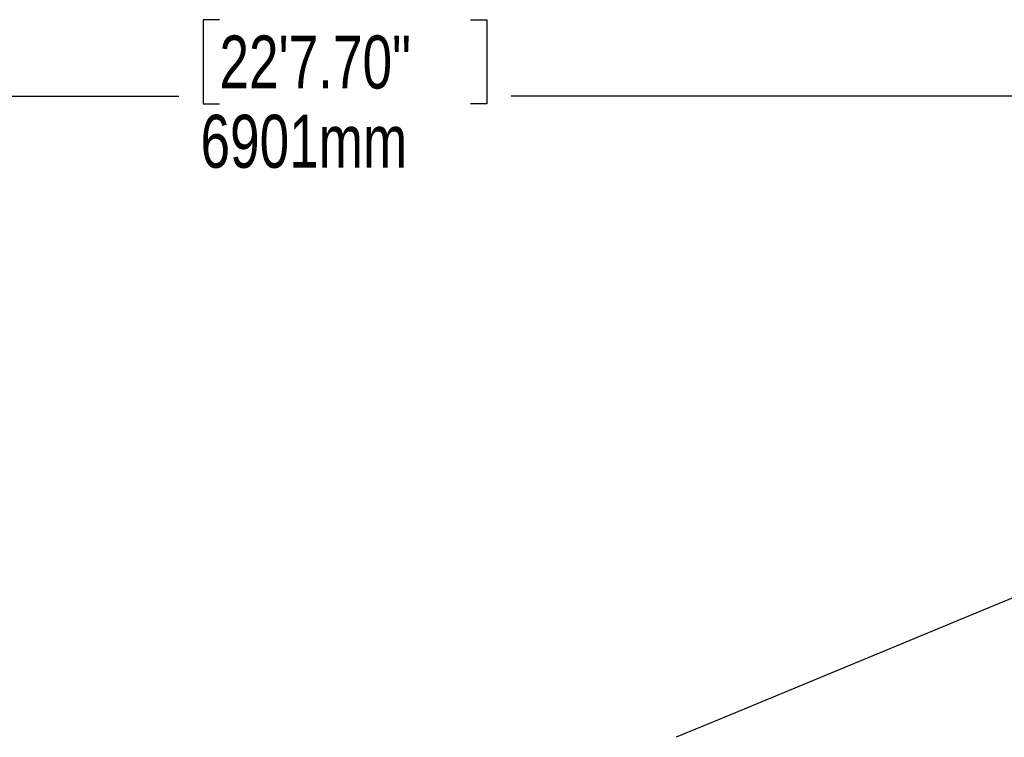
# Model space of a CAD drawing. Header units: millimetres. Extents: x 20 to 26059, y 28 to 17777.
# Tile 65 of 90: x 8177 to 10965, y 15746 to 17777. Entities that reach past the tile are written whole.
import ezdxf

# ---------------------------------------------------------------- set-up
doc = ezdxf.new("R2010")
doc.units = ezdxf.units.MM
doc.header["$LTSCALE"] = 2
doc.layers.add('COMPONENT_GEOMETRY', color=7, linetype='Continuous')
doc.styles.add('SLDTEXTSTYLE0', font='TXT', dxfattribs={"width": 0.75})
doc.dimstyles.new('SLDDIMSTYLE0', dxfattribs={"dimtxt": 150, "dimasz": 6.604, "dimexe": 0, "dimexo": 0.0625, "dimgap": 37.5, "dimtad": 0, "dimtih": 1, "dimtoh": 1, "dimdec": 0, "dimrnd": 1e-09, "dimzin": 12, "dimdsep": 46, "dimtxsty": 'SLDTEXTSTYLE0', "dimsah": 1, "dimcen": 0.09, "dimadec": 0, "dimazin": 3, "dimtfac": 1, "dimtdec": 0, "dimtofl": 0, "dimtmove": 0, "dimatfit": 3, "dimfxl": 1, "dimfrac": 2, "dimtolj": 1, "dimtzin": 12, "dimarcsym": 0})

# ---------------------------------------------------------------- blocks, each defined once
blk = doc.blocks.new('_D')
at = {"layer": 'COMPONENT_GEOMETRY', "color": 7}
for p, q in [((8742.9, 17777.2), (8697.2, 17777.2)), ((8697.2, 17777.2), (8697.2, 17539.1)), ((9454, 17777.2), (9499.7, 17777.2)), ((9499.7, 17777.2), (9499.7, 17539.1)), ((2197.2, 13286.2), (2197.2, 17567.6)), ((15999.8, 13309.5), (15999.8, 17567.6)), ((2197.2, 17561.2), (8628.2, 17561.2)), ((8697.2, 17539.1), (8742.9, 17539.1)), ((9499.7, 17539.1), (9454, 17539.1)), ((15999.8, 17561.2), (9568.7, 17561.2))]:
    blk.add_line(p, q, dxfattribs=at)
for points in [[(2197.2, 17561.2), (2203.8, 17560.2), (2203.8, 17562.2)], [(15999.8, 17561.2), (15993.1, 17562.2), (15993.1, 17560.2)]]:
    blk.add_solid(points, dxfattribs=at)
at = {"layer": 'COMPONENT_GEOMETRY', "color": 7, "char_height": 150, "attachment_point": 1, "style": 'SLDTEXTSTYLE0'}
for s, insert in [('22\'7.70"', (8742.9, 17732.5)), ('6901mm', (8689.3, 17508.1))]:
    blk.add_mtext(s, dxfattribs=dict(at, insert=insert))

msp = doc.modelspace()

# ---------------------------------------------------------------- linework, layer by layer
at = {"color": 7, "linetype": 'Continuous', "lineweight": 25, "flags": 128}
msp.add_lwpolyline([(12489.23, 16762.15), (12184.65, 16635.98), (11870.57, 16505.89), (11556.49, 16375.79), (11242.42, 16245.7), (10802.39, 16063.43), (10488.31, 15933.34), (10174.23, 15803.24), (10035.96, 15745.97)], dxfattribs=at)

# ---------------------------------------------------------------- dimensions: what is measured, and where the dimension line sits
at = {"layer": 'COMPONENT_GEOMETRY', "color": 7}
dim = msp.add_linear_dim(base=(2197.17, 17561.21), p1=(15999.75, 13306.95), p2=(2197.17, 13283.7), dimstyle='SLDDIMSTYLE0', dxfattribs=at)
dim.commit()
dim.dimension.update_dxf_attribs({"geometry": '_D', "text_midpoint": (9098.46, 17561.21), "dimtype": 160})

doc.saveas('drawing.dxf')
